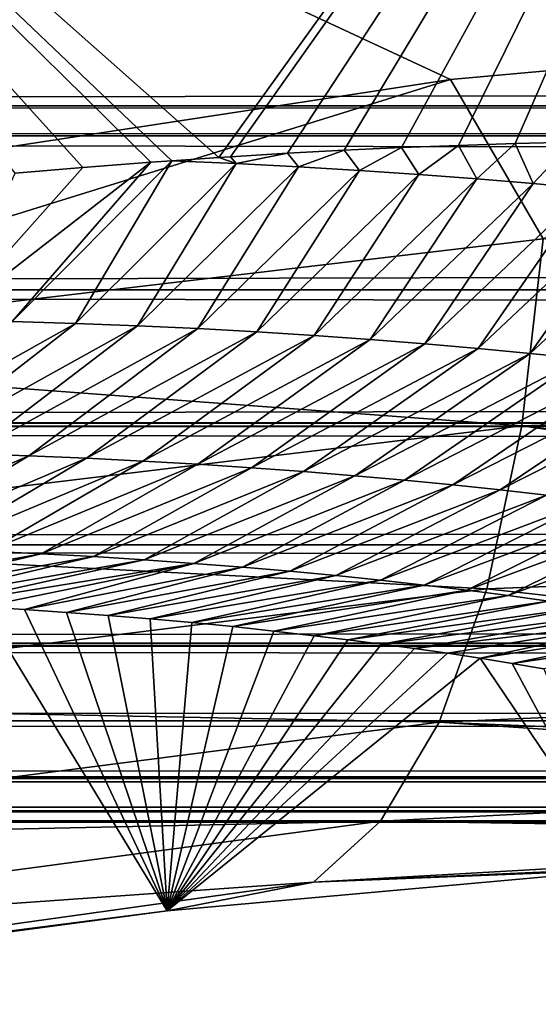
# Model space of a CAD drawing. Header units: metres. Extents: x -99 to 99, y -314 to 25.
# Tile 62 of 256: x -59.441 to -58.544, y -15.315 to -13.612. Entities that reach past the tile are written whole.
import ezdxf

# ---------------------------------------------------------------- set-up
doc = ezdxf.new("R2010")
doc.units = ezdxf.units.M
doc.layers.add('solid_K2442E1000C35', color=7, linetype='CONTINUOUS')

msp = doc.modelspace()

# ---------------------------------------------------------------- linework, layer by layer
at = {"layer": 'solid_K2442E1000C35'}
for points in [[(-57.811153, -12.061708, 81.183411), (-59.096188, -13.850338, 81.179962), (-60.345779, -12.744102, 74.414452)], [(-59.076294, -13.849011, 81.248016), (-59.096188, -13.850338, 81.179962), (-57.811153, -12.061708, 81.183411)], [(-58.977901, -13.842877, 81.589134), (-59.076294, -13.849011, 81.248016), (-57.811153, -12.061708, 81.183411)], [(-58.879402, -13.837525, 81.938606), (-58.977901, -13.842877, 81.589134), (-57.811153, -12.061708, 81.183411)], [(-58.780819, -13.833057, 82.296944), (-58.879402, -13.837525, 81.938606), (-57.811153, -12.061708, 81.183411)], [(-58.682228, -13.829384, 82.663963), (-58.780819, -13.833057, 82.296944), (-57.811153, -12.061708, 81.183411)], [(-58.583725, -13.826213, 83.038734), (-58.682228, -13.829384, 82.663963), (-57.811153, -12.061708, 81.183411)], [(-58.48534, -13.823658, 83.421837), (-58.583725, -13.826213, 83.038734), (-57.811153, -12.061708, 81.183411)], [(-59.33157, -13.867851, 80.396095), (-59.448868, -13.877748, 80.019348), (-60.345779, -12.744102, 74.414452)], [(-59.213989, -13.858721, 80.782921), (-59.33157, -13.867851, 80.396095), (-60.345779, -12.744102, 74.414452)], [(-59.177616, -13.856042, 80.904457), (-59.213989, -13.858721, 80.782921), (-60.345779, -12.744102, 74.414452)], [(-59.096188, -13.850338, 81.179962), (-59.177616, -13.856042, 80.904457), (-60.345779, -12.744102, 74.414452)], [(-57.792755, -13.634004, 104.118767), (-56.831402, -13.590055, 103.714195), (-60.650158, -12.805786, 105.459549)], [(-58.69585, -13.715575, 104.464249), (-57.792755, -13.634004, 104.118767), (-60.650158, -12.805786, 105.459549)], [(-60.37252, -13.971417, 105.018402), (-58.69585, -13.715575, 104.464249), (-60.650158, -12.805786, 105.459549)], [(-68.302826, -13.761291, 46.968826), (68.302826, -13.761291, 46.968826), (67.575043, -13.519141, 47.49868)], [(-67.575043, -13.519142, 47.498676), (-68.302826, -13.761291, 46.968826), (67.575043, -13.519141, 47.49868)], [(-68.30265, -13.761235, 35.031048), (-67.575012, -13.519129, 34.501297), (68.30265, -13.761235, 35.031048)], [(-67.575012, -13.519129, 34.501297), (67.575012, -13.51913, 34.501297), (68.30265, -13.761235, 35.031048)], [(-58.535286, -13.991375, 104.287285), (-57.792755, -13.634004, 104.118767), (-58.69585, -13.715575, 104.464249)], [(-60.227932, -14.191501, 104.879219), (-58.69585, -13.715575, 104.464249), (-60.37252, -13.971417, 105.018402)], [(-58.535286, -13.991375, 104.287285), (-58.69585, -13.715575, 104.464249), (-60.227932, -14.191501, 104.879219)], [(-68.46785, -13.812812, 46.84861), (68.46785, -13.812811, 46.84861), (68.302826, -13.761291, 46.968826)], [(-68.302826, -13.761291, 46.968826), (-68.46785, -13.812812, 46.84861), (68.302826, -13.761291, 46.968826)], [(-68.467812, -13.812801, 35.151363), (-68.30265, -13.761235, 35.031048), (68.467819, -13.812801, 35.151367)], [(-68.30265, -13.761235, 35.031048), (68.30265, -13.761235, 35.031048), (68.467819, -13.812801, 35.151367)], [(-69.393951, -14.079275, 46.174362), (69.393951, -14.079274, 46.174362), (68.46785, -13.812811, 46.84861)], [(-68.46785, -13.812812, 46.84861), (-69.393951, -14.079275, 46.174362), (68.46785, -13.812811, 46.84861)], [(-69.393913, -14.079266, 35.825611), (-68.467812, -13.812801, 35.151363), (69.393921, -14.079266, 35.825615)], [(-68.467812, -13.812801, 35.151363), (68.467819, -13.812801, 35.151367), (69.393921, -14.079266, 35.825615)], [(-58.750492, -13.879753, 82.556587), (-58.780819, -13.833057, 82.296944), (-58.682228, -13.829384, 82.663963)], [(-58.650333, -13.887403, 82.970261), (-58.750492, -13.879753, 82.556587), (-58.682228, -13.829384, 82.663963)], [(-58.650333, -13.887403, 82.970261), (-58.682228, -13.829384, 82.663963), (-58.583725, -13.826213, 83.038734)], [(-58.552628, -13.895641, 83.384361), (-58.650333, -13.887403, 82.970261), (-58.583725, -13.826213, 83.038734)], [(-58.552628, -13.895641, 83.384361), (-58.583725, -13.826213, 83.038734), (-58.48534, -13.823658, 83.421837)], [(-58.457329, -13.904431, 83.798874), (-58.552628, -13.895641, 83.384361), (-58.48534, -13.823658, 83.421837)], [(-59.066341, -13.860801, 81.318314), (-59.076294, -13.849011, 81.248016), (-58.977901, -13.842877, 81.589134)], [(-58.958427, -13.866405, 81.730591), (-59.066341, -13.860801, 81.318314), (-58.977901, -13.842877, 81.589134)], [(-58.958427, -13.866405, 81.730591), (-58.977901, -13.842877, 81.589134), (-58.879402, -13.837525, 81.938606)], [(-58.853165, -13.872738, 82.143356), (-58.958427, -13.866405, 81.730591), (-58.879402, -13.837525, 81.938606)], [(-58.853165, -13.872738, 82.143356), (-58.879402, -13.837525, 81.938606), (-58.780819, -13.833057, 82.296944)], [(-58.750492, -13.879753, 82.556587), (-58.853165, -13.872738, 82.143356), (-58.780819, -13.833057, 82.296944)], [(-59.566563, -14.131653, 80.468994), (-59.33157, -13.867851, 80.396095), (-59.213989, -13.858721, 80.782921)], [(-59.454063, -14.134079, 80.880081), (-59.566563, -14.131653, 80.468994), (-59.213989, -13.858721, 80.782921)], [(-59.454063, -14.134079, 80.880081), (-59.213989, -13.858721, 80.782921), (-59.177616, -13.856042, 80.904457)], [(-59.344318, -14.137375, 81.291756), (-59.454063, -14.134079, 80.880081), (-59.177616, -13.856042, 80.904457)], [(-59.344318, -14.137375, 81.291756), (-59.177616, -13.856042, 80.904457), (-59.066341, -13.860801, 81.318314)], [(-59.237259, -14.141487, 81.70401), (-59.344318, -14.137375, 81.291756), (-59.066341, -13.860801, 81.318314)], [(-59.237259, -14.141487, 81.70401), (-59.066341, -13.860801, 81.318314), (-58.958427, -13.866405, 81.730591)], [(-59.066341, -13.860801, 81.318314), (-59.177616, -13.856042, 80.904457), (-59.096188, -13.850338, 81.179962)], [(-59.066341, -13.860801, 81.318314), (-59.096188, -13.850338, 81.179962), (-59.076294, -13.849011, 81.248016)], [(-59.566563, -14.131653, 80.468994), (-59.448868, -13.877748, 80.019348), (-59.33157, -13.867851, 80.396095)], [(-59.13282, -14.146367, 82.116798), (-59.237259, -14.141487, 81.70401), (-58.958427, -13.866405, 81.730591)], [(-59.13282, -14.146367, 82.116798), (-58.958427, -13.866405, 81.730591), (-58.853165, -13.872738, 82.143356)], [(-59.030937, -14.151968, 82.530121), (-59.13282, -14.146367, 82.116798), (-58.853165, -13.872738, 82.143356)], [(-59.030937, -14.151968, 82.530121), (-58.853165, -13.872738, 82.143356), (-58.750492, -13.879753, 82.556587)], [(-58.931549, -14.158241, 82.943932), (-59.030937, -14.151968, 82.530121), (-58.750492, -13.879753, 82.556587)], [(-58.931549, -14.158241, 82.943932), (-58.750492, -13.879753, 82.556587), (-58.650333, -13.887403, 82.970261)], [(-58.834587, -14.165141, 83.358223), (-58.931549, -14.158241, 82.943932), (-58.650333, -13.887403, 82.970261)], [(-58.834587, -14.165141, 83.358223), (-58.650333, -13.887403, 82.970261), (-58.552628, -13.895641, 83.384361)], [(-58.740002, -14.172627, 83.772972), (-58.834587, -14.165141, 83.358223), (-58.552628, -13.895641, 83.384361)], [(-58.740002, -14.172627, 83.772972), (-58.552628, -13.895641, 83.384361), (-58.457329, -13.904431, 83.798874)], [(-58.647747, -14.180667, 84.188156), (-58.740002, -14.172627, 83.772972), (-58.457329, -13.904431, 83.798874)], [(-58.647747, -14.180667, 84.188156), (-58.457329, -13.904431, 83.798874), (-58.364388, -13.913739, 84.213791)], [(-58.557781, -14.189223, 84.603767), (-58.647747, -14.180667, 84.188156), (-58.364388, -13.913739, 84.213791)], [(-58.557781, -14.189223, 84.603767), (-58.364388, -13.913739, 84.213791), (-58.273758, -13.92353, 84.629082)], [(-58.470062, -14.198263, 85.019783), (-58.557781, -14.189223, 84.603767), (-58.273758, -13.92353, 84.629082)], [(-58.535286, -13.991375, 104.287285), (-60.227932, -14.191501, 104.879219), (-58.572262, -14.31473, 104.09742)], [(-58.535286, -13.991375, 104.287285), (-58.572262, -14.31473, 104.09742), (-56.953403, -14.259019, 103.40255)], [(-70.321541, -14.309476, 45.498768), (70.321541, -14.309476, 45.498768), (69.393951, -14.079274, 46.174362)], [(-69.393951, -14.079275, 46.174362), (-70.321541, -14.309476, 45.498768), (69.393951, -14.079274, 46.174362)], [(-70.321342, -14.309429, 36.501087), (-69.393913, -14.079266, 35.825611), (70.321342, -14.309429, 36.501087)], [(-69.393913, -14.079266, 35.825611), (69.393921, -14.079266, 35.825615), (70.321342, -14.309429, 36.501087)], [(-59.739574, -14.358904, 81.007675), (-59.454063, -14.134079, 80.880081), (-59.344318, -14.137375, 81.291756)], [(-59.632179, -14.360663, 81.416359), (-59.739574, -14.358904, 81.007675), (-59.344318, -14.137375, 81.291756)], [(-59.632179, -14.360663, 81.416359), (-59.344318, -14.137375, 81.291756), (-59.237259, -14.141487, 81.70401)], [(-59.527378, -14.363258, 81.825661), (-59.632179, -14.360663, 81.416359), (-59.237259, -14.141487, 81.70401)], [(-59.527378, -14.363258, 81.825661), (-59.237259, -14.141487, 81.70401), (-59.13282, -14.146367, 82.116798)], [(-59.425114, -14.366641, 82.235565), (-59.527378, -14.363258, 81.825661), (-59.13282, -14.146367, 82.116798)], [(-59.425114, -14.366641, 82.235565), (-59.13282, -14.146367, 82.116798), (-59.030937, -14.151968, 82.530121)], [(-59.325321, -14.370766, 82.646042), (-59.425114, -14.366641, 82.235565), (-59.030937, -14.151968, 82.530121)], [(-59.325321, -14.370766, 82.646042), (-59.030937, -14.151968, 82.530121), (-58.931549, -14.158241, 82.943932)], [(-59.22794, -14.375584, 83.05706), (-59.325321, -14.370766, 82.646042), (-58.931549, -14.158241, 82.943932)], [(-59.22794, -14.375584, 83.05706), (-58.931549, -14.158241, 82.943932), (-58.834587, -14.165141, 83.358223)], [(-59.132912, -14.38105, 83.46859), (-59.22794, -14.375584, 83.05706), (-58.834587, -14.165141, 83.358223)], [(-59.132912, -14.38105, 83.46859), (-58.834587, -14.165141, 83.358223), (-58.740002, -14.172627, 83.772972)], [(-59.040192, -14.387127, 83.880623), (-59.132912, -14.38105, 83.46859), (-58.740002, -14.172627, 83.772972)], [(-59.040192, -14.387127, 83.880623), (-58.740002, -14.172627, 83.772972), (-58.647747, -14.180667, 84.188156)], [(-58.949738, -14.393779, 84.293129), (-59.040192, -14.387127, 83.880623), (-58.647747, -14.180667, 84.188156)], [(-58.949738, -14.393779, 84.293129), (-58.647747, -14.180667, 84.188156), (-58.557781, -14.189223, 84.603767)], [(-60.227932, -14.191501, 104.879219), (-60.226101, -14.514414, 104.685059), (-58.572262, -14.31473, 104.09742)], [(-58.861507, -14.400973, 84.706085), (-58.949738, -14.393779, 84.293129), (-58.557781, -14.189223, 84.603767)], [(-58.861507, -14.400973, 84.706085), (-58.557781, -14.189223, 84.603767), (-58.470062, -14.198263, 85.019783)], [(-58.775455, -14.408674, 85.119484), (-58.861507, -14.400973, 84.706085), (-58.470062, -14.198263, 85.019783)], [(-58.775455, -14.408674, 85.119484), (-58.470062, -14.198263, 85.019783), (-58.384541, -14.207751, 85.436188)], [(-58.691547, -14.416849, 85.533302), (-58.775455, -14.408674, 85.119484), (-58.384541, -14.207751, 85.436188)], [(-58.691547, -14.416849, 85.533302), (-58.384541, -14.207751, 85.436188), (-58.301182, -14.217656, 85.852966)], [(-58.609737, -14.425465, 85.947517), (-58.691547, -14.416849, 85.533302), (-58.301182, -14.217656, 85.852966)], [(-58.609737, -14.425465, 85.947517), (-58.301182, -14.217656, 85.852966), (-58.219944, -14.22795, 86.270103)], [(-58.529999, -14.434496, 86.362114), (-58.609737, -14.425465, 85.947517), (-58.219944, -14.22795, 86.270103)], [(-57.036533, -14.500793, 103.201256), (-56.953403, -14.259019, 103.40255), (-58.572262, -14.31473, 104.09742)], [(-71.332657, -14.520413, 44.762657), (71.332657, -14.520413, 44.762657), (70.349525, -14.315865, 45.478394)], [(-70.349525, -14.315865, 45.478394), (-71.332657, -14.520413, 44.762657), (70.349525, -14.315865, 45.478394)], [(-71.332626, -14.520409, 37.237324), (-70.349495, -14.315858, 36.521584), (71.332626, -14.520409, 37.237324)], [(-70.349525, -14.315865, 45.478394), (70.349525, -14.315865, 45.478394), (70.321541, -14.309476, 45.498768)], [(-70.321541, -14.309476, 45.498768), (-70.349525, -14.315865, 45.478394), (70.321541, -14.309476, 45.498768)], [(-70.349495, -14.315858, 36.521584), (-70.321342, -14.309429, 36.501087), (70.349495, -14.315858, 36.521584)], [(-70.349495, -14.315858, 36.521584), (70.349495, -14.315858, 36.521584), (71.332626, -14.520409, 37.237324)], [(-70.321342, -14.309429, 36.501087), (70.321342, -14.309429, 36.501087), (70.349495, -14.315858, 36.521584)], [(-58.572262, -14.31473, 104.09742), (-60.226101, -14.514414, 104.685059), (-58.633041, -14.596715, 103.855003)], [(-58.572262, -14.31473, 104.09742), (-58.633041, -14.596715, 103.855003), (-57.051205, -14.535711, 103.166214)], [(-57.036533, -14.500793, 103.201256), (-58.572262, -14.31473, 104.09742), (-57.051205, -14.535711, 103.166214)], [(-59.787804, -14.522614, 82.220284), (-59.527378, -14.363258, 81.825661), (-59.425114, -14.366641, 82.235565)], [(-59.688236, -14.524847, 82.630585), (-59.787804, -14.522614, 82.220284), (-59.425114, -14.366641, 82.235565)], [(-59.688236, -14.524847, 82.630585), (-59.425114, -14.366641, 82.235565), (-59.325321, -14.370766, 82.646042)], [(-59.591064, -14.527828, 83.041496), (-59.688236, -14.524847, 82.630585), (-59.325321, -14.370766, 82.646042)], [(-59.591064, -14.527828, 83.041496), (-59.325321, -14.370766, 82.646042), (-59.22794, -14.375584, 83.05706)], [(-59.496235, -14.53151, 83.452988), (-59.591064, -14.527828, 83.041496), (-59.22794, -14.375584, 83.05706)], [(-59.496235, -14.53151, 83.452988), (-59.22794, -14.375584, 83.05706), (-59.132912, -14.38105, 83.46859)], [(-59.40369, -14.535852, 83.865036), (-59.496235, -14.53151, 83.452988), (-59.132912, -14.38105, 83.46859)], [(-59.40369, -14.535852, 83.865036), (-59.132912, -14.38105, 83.46859), (-59.040192, -14.387127, 83.880623)], [(-59.313396, -14.540819, 84.277603), (-59.40369, -14.535852, 83.865036), (-59.040192, -14.387127, 83.880623)], [(-59.313396, -14.540819, 84.277603), (-59.040192, -14.387127, 83.880623), (-58.949738, -14.393779, 84.293129)], [(-59.225311, -14.546375, 84.690681), (-59.313396, -14.540819, 84.277603), (-58.949738, -14.393779, 84.293129)], [(-59.225311, -14.546375, 84.690681), (-58.949738, -14.393779, 84.293129), (-58.861507, -14.400973, 84.706085)], [(-59.139397, -14.552486, 85.104248), (-59.225311, -14.546375, 84.690681), (-58.861507, -14.400973, 84.706085)], [(-59.139397, -14.552486, 85.104248), (-58.861507, -14.400973, 84.706085), (-58.775455, -14.408674, 85.119484)], [(-59.055611, -14.559117, 85.518272), (-59.139397, -14.552486, 85.104248), (-58.775455, -14.408674, 85.119484)], [(-59.055611, -14.559117, 85.518272), (-58.775455, -14.408674, 85.119484), (-58.691547, -14.416849, 85.533302)], [(-58.973915, -14.566236, 85.932739), (-59.055611, -14.559117, 85.518272), (-58.691547, -14.416849, 85.533302)], [(-58.973915, -14.566236, 85.932739), (-58.691547, -14.416849, 85.533302), (-58.609737, -14.425465, 85.947517)], [(-58.894283, -14.573812, 86.347633), (-58.973915, -14.566236, 85.932739), (-58.609737, -14.425465, 85.947517)], [(-58.894283, -14.573812, 86.347633), (-58.609737, -14.425465, 85.947517), (-58.529999, -14.434496, 86.362114)], [(-58.816681, -14.581823, 86.762932), (-58.894283, -14.573812, 86.347633), (-58.529999, -14.434496, 86.362114)], [(-58.816681, -14.581823, 86.762932), (-58.529999, -14.434496, 86.362114), (-58.452305, -14.443917, 86.777092)], [(-58.741085, -14.590242, 87.178619), (-58.816681, -14.581823, 86.762932), (-58.452305, -14.443917, 86.777092)], [(-58.741085, -14.590242, 87.178619), (-58.452305, -14.443917, 86.777092), (-58.376625, -14.453704, 87.192421)], [(-58.667469, -14.599044, 87.594681), (-58.741085, -14.590242, 87.178619), (-58.376625, -14.453704, 87.192421)], [(-58.667469, -14.599044, 87.594681), (-58.376625, -14.453704, 87.192421), (-58.302933, -14.46383, 87.608093)], [(-58.595798, -14.608201, 88.011108), (-58.667469, -14.599044, 87.594681), (-58.302933, -14.46383, 87.608093)], [(-58.595798, -14.608201, 88.011108), (-58.302933, -14.46383, 87.608093), (-58.231194, -14.474271, 88.024101)], [(-58.526054, -14.617691, 88.427879), (-58.595798, -14.608201, 88.011108), (-58.231194, -14.474271, 88.024101)], [(-72.337547, -14.690591, 44.030933), (72.337547, -14.690591, 44.030933), (71.332657, -14.520413, 44.762657)], [(-71.332657, -14.520413, 44.762657), (-72.337547, -14.690591, 44.030933), (71.332657, -14.520413, 44.762657)], [(-72.337524, -14.690587, 37.969051), (-71.332626, -14.520409, 37.237324), (72.337532, -14.690587, 37.969051)], [(-71.332626, -14.520409, 37.237324), (71.332626, -14.520409, 37.237324), (72.337532, -14.690587, 37.969051)], [(-60.226101, -14.514414, 104.685059), (-60.247967, -14.79738, 104.437218), (-58.633041, -14.596715, 103.855003)], [(-59.40369, -14.535852, 83.865036), (-59.8363, -14.614347, 83.638809), (-59.496235, -14.53151, 83.452988)], [(-59.40369, -14.535852, 83.865036), (-59.744148, -14.617142, 84.052956), (-59.8363, -14.614347, 83.638809)], [(-59.313396, -14.540819, 84.277603), (-59.744148, -14.617142, 84.052956), (-59.40369, -14.535852, 83.865036)], [(-59.313396, -14.540819, 84.277603), (-59.652096, -14.620679, 84.477188), (-59.744148, -14.617142, 84.052956)], [(-59.225311, -14.546375, 84.690681), (-59.652096, -14.620679, 84.477188), (-59.313396, -14.540819, 84.277603)], [(-57.051205, -14.535711, 103.166214), (-58.633041, -14.596715, 103.855003), (-57.169121, -14.759543, 102.886978)], [(-59.225311, -14.546375, 84.690681), (-59.578659, -14.624071, 84.824379), (-59.652096, -14.620679, 84.477188)], [(-59.139397, -14.552486, 85.104248), (-59.578659, -14.624071, 84.824379), (-59.225311, -14.546375, 84.690681)], [(-59.139397, -14.552486, 85.104248), (-59.505505, -14.627985, 85.178963), (-59.578659, -14.624071, 84.824379)], [(-59.139397, -14.552486, 85.104248), (-59.432716, -14.632434, 85.541298), (-59.505505, -14.627985, 85.178963)], [(-59.055611, -14.559117, 85.518272), (-59.432716, -14.632434, 85.541298), (-59.139397, -14.552486, 85.104248)], [(-59.055611, -14.559117, 85.518272), (-59.360054, -14.63736, 85.910393), (-59.432716, -14.632434, 85.541298)], [(-58.973915, -14.566236, 85.932739), (-59.360054, -14.63736, 85.910393), (-59.055611, -14.559117, 85.518272)], [(-58.973915, -14.566236, 85.932739), (-59.287521, -14.642757, 86.28624), (-59.360054, -14.63736, 85.910393)], [(-58.894283, -14.573812, 86.347633), (-59.287521, -14.642757, 86.28624), (-58.973915, -14.566236, 85.932739)], [(-58.894283, -14.573812, 86.347633), (-59.215256, -14.648654, 86.669365), (-59.287521, -14.642757, 86.28624)], [(-58.816681, -14.581823, 86.762932), (-59.215256, -14.648654, 86.669365), (-58.894283, -14.573812, 86.347633)], [(-58.633041, -14.596715, 103.855003), (-60.247967, -14.79738, 104.437218), (-58.715454, -14.827321, 103.568642)], [(-58.816681, -14.581823, 86.762932), (-59.143391, -14.655072, 87.06031), (-59.215256, -14.648654, 86.669365)], [(-58.741085, -14.590242, 87.178619), (-59.143391, -14.655072, 87.06031), (-58.816681, -14.581823, 86.762932)], [(-58.741085, -14.590242, 87.178619), (-59.072063, -14.662033, 87.45961), (-59.143391, -14.655072, 87.06031)], [(-58.667469, -14.599044, 87.594681), (-59.072063, -14.662033, 87.45961), (-58.741085, -14.590242, 87.178619)], [(-58.633041, -14.596715, 103.855003), (-58.715454, -14.827321, 103.568642), (-57.169121, -14.759543, 102.886978)], [(-58.667469, -14.599044, 87.594681), (-59.001411, -14.669557, 87.867798), (-59.072063, -14.662033, 87.45961)], [(-58.595798, -14.608201, 88.011108), (-59.001411, -14.669557, 87.867798), (-58.667469, -14.599044, 87.594681)], [(-58.595798, -14.608201, 88.011108), (-58.931328, -14.677617, 88.284599), (-59.001411, -14.669557, 87.867798)], [(-58.526054, -14.617691, 88.427879), (-58.931328, -14.677617, 88.284599), (-58.595798, -14.608201, 88.011108)], [(-59.185795, -15.153446, 102.604774), (-59.963268, -15.257277, 102.903702), (-59.505505, -14.627985, 85.178963)], [(-59.185795, -15.153446, 102.604774), (-59.505505, -14.627985, 85.178963), (-59.432716, -14.632434, 85.541298)], [(-58.526054, -14.617691, 88.427879), (-58.873131, -14.6847, 88.637733), (-58.931328, -14.677617, 88.284599)], [(-58.45821, -14.627491, 88.844978), (-58.873131, -14.6847, 88.637733), (-58.526054, -14.617691, 88.427879)], [(-58.45821, -14.627491, 88.844978), (-58.815247, -14.69213, 88.996468), (-58.873131, -14.6847, 88.637733)], [(-58.392246, -14.637585, 89.262405), (-58.815247, -14.69213, 88.996468), (-58.45821, -14.627491, 88.844978)], [(-59.185795, -15.153446, 102.604774), (-59.432716, -14.632434, 85.541298), (-59.360054, -14.63736, 85.910393)], [(-59.185795, -15.153446, 102.604774), (-59.360054, -14.63736, 85.910393), (-59.287521, -14.642757, 86.28624)], [(-59.185795, -15.153446, 102.604774), (-59.287521, -14.642757, 86.28624), (-59.215256, -14.648654, 86.669365)], [(-58.392246, -14.637585, 89.262405), (-58.757786, -14.699922, 89.36116), (-58.815247, -14.69213, 88.996468)], [(-58.328148, -14.647951, 89.68013), (-58.757786, -14.699922, 89.36116), (-58.392246, -14.637585, 89.262405)], [(-58.328148, -14.647951, 89.68013), (-58.700874, -14.708089, 89.73214), (-58.757786, -14.699922, 89.36116)], [(-58.328148, -14.647951, 89.68013), (-58.644634, -14.716642, 90.109756), (-58.700874, -14.708089, 89.73214)], [(-58.265892, -14.658572, 90.09816), (-58.644634, -14.716642, 90.109756), (-58.328148, -14.647951, 89.68013)], [(-59.185795, -15.153446, 102.604774), (-59.215256, -14.648654, 86.669365), (-59.143391, -14.655072, 87.06031)], [(-59.185795, -15.153446, 102.604774), (-59.143391, -14.655072, 87.06031), (-59.072063, -14.662033, 87.45961)], [(-59.185795, -15.153446, 102.604774), (-59.072063, -14.662033, 87.45961), (-59.001411, -14.669557, 87.867798)], [(-58.265892, -14.658572, 90.09816), (-58.589184, -14.725594, 90.494354), (-58.644634, -14.716642, 90.109756)], [(-58.205463, -14.66943, 90.516464), (-58.589184, -14.725594, 90.494354), (-58.265892, -14.658572, 90.09816)], [(-59.185795, -15.153446, 102.604774), (-59.001411, -14.669557, 87.867798), (-58.931328, -14.677617, 88.284599)], [(-59.185795, -15.153446, 102.604774), (-58.931328, -14.677617, 88.284599), (-58.873131, -14.6847, 88.637733)], [(-58.205463, -14.66943, 90.516464), (-58.534618, -14.734949, 90.886215), (-58.589184, -14.725594, 90.494354)], [(-73.36058, -14.824803, 43.28587), (73.36058, -14.824803, 43.28587), (72.370667, -14.695542, 44.006832)], [(-72.370667, -14.695542, 44.006832), (-73.36058, -14.824803, 43.28587), (72.370667, -14.695542, 44.006832)], [(-73.360565, -14.824801, 38.714119), (-72.370438, -14.695508, 37.993), (73.360565, -14.824801, 38.714119)], [(-72.370667, -14.695542, 44.006832), (72.370667, -14.695542, 44.006832), (72.337547, -14.690591, 44.030933)], [(-72.337547, -14.690591, 44.030933), (-72.370667, -14.695542, 44.006832), (72.337547, -14.690591, 44.030933)], [(-72.370438, -14.695508, 37.993), (-72.337524, -14.690587, 37.969051), (72.370438, -14.695508, 37.993)], [(-72.370438, -14.695508, 37.993), (72.370438, -14.695508, 37.993), (73.360565, -14.824801, 38.714119)], [(-72.337524, -14.690587, 37.969051), (72.337532, -14.690587, 37.969051), (72.370438, -14.695508, 37.993)], [(-59.185795, -15.153446, 102.604774), (-58.873131, -14.6847, 88.637733), (-58.815247, -14.69213, 88.996468)], [(-59.185795, -15.153446, 102.604774), (-58.815247, -14.69213, 88.996468), (-58.757786, -14.699922, 89.36116)], [(-59.185795, -15.153446, 102.604774), (-58.757786, -14.699922, 89.36116), (-58.700874, -14.708089, 89.73214)], [(-59.185795, -15.153446, 102.604774), (-58.700874, -14.708089, 89.73214), (-58.644634, -14.716642, 90.109756)], [(-58.397427, -15.082452, 102.269608), (-59.185795, -15.153446, 102.604774), (-58.644634, -14.716642, 90.109756)], [(-58.397427, -15.082452, 102.269608), (-58.644634, -14.716642, 90.109756), (-58.589184, -14.725594, 90.494354)], [(-58.397427, -15.082452, 102.269608), (-58.589184, -14.725594, 90.494354), (-58.534618, -14.734949, 90.886215)], [(-57.268093, -14.887643, 102.655823), (-57.169121, -14.759543, 102.886978), (-58.715454, -14.827321, 103.568642)], [(-60.247967, -14.79738, 104.437218), (-60.292751, -15.030355, 104.144485), (-58.715454, -14.827321, 103.568642)], [(-74.398537, -14.921741, 42.530247), (74.398537, -14.921741, 42.530247), (73.36058, -14.824803, 43.28587)], [(-73.36058, -14.824803, 43.28587), (-74.398537, -14.921741, 42.530247), (73.36058, -14.824803, 43.28587)], [(-74.398529, -14.92174, 39.469746), (-73.360565, -14.824801, 38.714119), (74.398529, -14.92174, 39.469746)], [(-73.360565, -14.824801, 38.714119), (73.360565, -14.824801, 38.714119), (74.398529, -14.92174, 39.469746)], [(-58.715454, -14.827321, 103.568642), (-60.292751, -15.030355, 104.144485), (-58.816574, -14.998364, 103.248497)], [(-58.715454, -14.827321, 103.568642), (-58.816574, -14.998364, 103.248497), (-57.302975, -14.922569, 102.57476)], [(-57.268093, -14.887643, 102.655823), (-58.715454, -14.827321, 103.568642), (-57.302975, -14.922569, 102.57476)], [(-75.445076, -14.980346, 40.232372), (-74.44062, -14.924851, 39.500397), (75.445076, -14.980346, 40.232372)], [(-75.445076, -14.980346, 41.767624), (75.445076, -14.980346, 41.767624), (74.44088, -14.92487, 42.499416)], [(-74.44088, -14.92487, 42.499416), (-75.445076, -14.980346, 41.767624), (74.44088, -14.92487, 42.499416)], [(-74.44088, -14.92487, 42.499416), (74.44088, -14.92487, 42.499416), (74.398537, -14.921741, 42.530247)], [(-74.398537, -14.921741, 42.530247), (-74.44088, -14.92487, 42.499416), (74.398537, -14.921741, 42.530247)], [(-74.44062, -14.924851, 39.500397), (-74.398529, -14.92174, 39.469746), (74.44062, -14.924851, 39.500401)], [(-74.44062, -14.924851, 39.500397), (74.44062, -14.924851, 39.500401), (75.445076, -14.980346, 40.232372)], [(-74.398529, -14.92174, 39.469746), (74.398529, -14.92174, 39.469746), (74.44062, -14.924851, 39.500401)], [(-57.302975, -14.922569, 102.57476), (-58.816574, -14.998364, 103.248497), (-57.448029, -15.019003, 102.240646)], [(-76.5, -15, 41), (76.5, -15, 41), (75.445076, -14.980346, 41.767624)], [(-75.445076, -14.980346, 41.767624), (-76.5, -15, 41), (75.445076, -14.980346, 41.767624)], [(-75.445076, -14.980346, 40.232372), (76.5, -15, 41), (-76.5, -15, 41)], [(-75.445076, -14.980346, 40.232372), (75.445076, -14.980346, 40.232372), (76.5, -15, 41)], [(-58.816574, -14.998364, 103.248497), (-60.35886, -15.20507, 103.817253), (-58.932827, -15.103775, 102.905937)], [(-60.292751, -15.030355, 104.144485), (-60.35886, -15.20507, 103.817253), (-58.816574, -14.998364, 103.248497)], [(-58.816574, -14.998364, 103.248497), (-58.932827, -15.103775, 102.905937), (-57.448029, -15.019003, 102.240646)], [(-57.448029, -15.019003, 102.240646), (-58.932827, -15.103775, 102.905937), (-57.59898, -15.04544, 101.896843)], [(-58.932827, -15.103775, 102.905937), (-58.397427, -15.082452, 102.269608), (-57.59898, -15.04544, 101.896843)], [(-58.932827, -15.103775, 102.905937), (-59.185795, -15.153446, 102.604774), (-58.397427, -15.082452, 102.269608)], [(-58.932827, -15.103775, 102.905937), (-60.443958, -15.315326, 103.467148), (-59.185795, -15.153446, 102.604774)], [(-60.35886, -15.20507, 103.817253), (-60.443958, -15.315326, 103.467148), (-58.932827, -15.103775, 102.905937)], [(-60.443958, -15.315326, 103.467148), (-59.963268, -15.257277, 102.903702), (-59.185795, -15.153446, 102.604774)]]:
    msp.add_3dface(points, dxfattribs=at)

doc.saveas('drawing.dxf')
